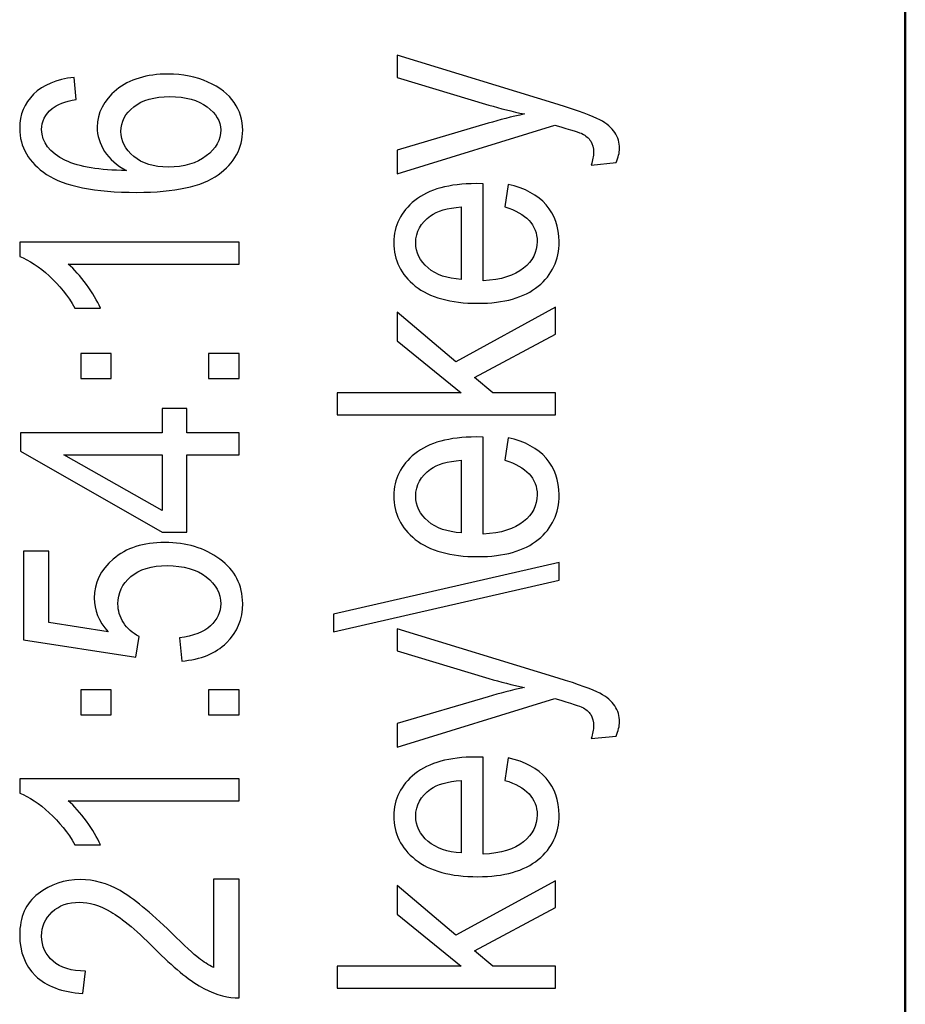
# Model space of a CAD drawing. Header units: centimetres. Extents: x -94 to 21, y -30 to 196.
# Tile 5 of 143: x -19.858 to -19.017, y -25.16 to -24.224. Entities that reach past the tile are written whole.
import ezdxf

# ---------------------------------------------------------------- set-up
doc = ezdxf.new("R2010")
doc.units = ezdxf.units.CM
doc.header["$MEASUREMENT"] = 0
doc.layers.add('Ebene 1', color=7, linetype='Continuous')

msp = doc.modelspace()

# ---------------------------------------------------------------- linework, layer by layer
at = {"layer": 'Ebene 1', "lineweight": 50}
msp.add_open_spline([(-19.01665, -29.18486), (-19.01665, -29.18486), (-19.01665, -0.48499), (-19.01665, -0.48499)], degree=3, dxfattribs=at)
at = {"layer": 'Ebene 1', "color": 136}
for points, knots in [([(-19.2913, -24.35967), (-19.2913, -24.35967), (-19.31506, -24.36199), (-19.31506, -24.36199), (-19.31352, -24.3574), (-19.31274, -24.35344), (-19.31274, -24.35015), (-19.31274, -24.34576), (-19.31366, -24.34209), (-19.31545, -24.33924), (-19.31723, -24.33639), (-19.32004, -24.33402), (-19.3238, -24.33214), (-19.32515, -24.33146), (-19.3337, -24.32876), (-19.34954, -24.32398), (-19.34954, -24.32398), (-19.49933, -24.37039), (-19.49933, -24.37039), (-19.49933, -24.37039), (-19.49933, -24.34788), (-19.49933, -24.34788), (-19.49933, -24.34788), (-19.41289, -24.32229), (-19.41289, -24.32229), (-19.40213, -24.3191), (-19.39063, -24.31616), (-19.37837, -24.31345), (-19.38996, -24.31109), (-19.4013, -24.30824), (-19.41236, -24.30495), (-19.41236, -24.30495), (-19.49933, -24.27864), (-19.49933, -24.27864), (-19.49933, -24.27864), (-19.49933, -24.25768), (-19.49933, -24.25768), (-19.49933, -24.25768), (-19.3464, -24.30452), (-19.3464, -24.30452), (-19.32665, -24.31065), (-19.31347, -24.31548), (-19.3068, -24.319), (-19.30019, -24.32253), (-19.29541, -24.32654), (-19.29251, -24.33103), (-19.28957, -24.33552), (-19.28812, -24.34059), (-19.28812, -24.34624), (-19.28812, -24.3502), (-19.28918, -24.35465), (-19.2913, -24.35967)], [0, 0, 0, 0, 0.058824, 0.058824, 0.058824, 0.117647, 0.117647, 0.117647, 0.176471, 0.176471, 0.176471, 0.235294, 0.235294, 0.235294, 0.294118, 0.294118, 0.294118, 0.352941, 0.352941, 0.352941, 0.411765, 0.411765, 0.411765, 0.470588, 0.470588, 0.470588, 0.529412, 0.529412, 0.529412, 0.588235, 0.588235, 0.588235, 0.647059, 0.647059, 0.647059, 0.705882, 0.705882, 0.705882, 0.764706, 0.764706, 0.764706, 0.823529, 0.823529, 0.823529, 0.882353, 0.882353, 0.882353, 0.941176, 0.941176, 0.941176, 1, 1, 1, 1]), ([(-19.80628, -24.27869), (-19.80628, -24.27869), (-19.80426, -24.29955), (-19.80426, -24.29955), (-19.81493, -24.30153), (-19.82256, -24.30443), (-19.8271, -24.30829), (-19.83371, -24.31384), (-19.837, -24.32051), (-19.837, -24.32833), (-19.837, -24.34045), (-19.82946, -24.3502), (-19.81435, -24.35755), (-19.80131, -24.36383), (-19.78204, -24.36702), (-19.75655, -24.36712), (-19.76567, -24.36234), (-19.77253, -24.3563), (-19.77721, -24.349), (-19.7819, -24.34171), (-19.78426, -24.33403), (-19.78426, -24.32592), (-19.78426, -24.31239), (-19.77813, -24.30066), (-19.76591, -24.29057), (-19.7537, -24.28052), (-19.73733, -24.2755), (-19.71685, -24.2755), (-19.703, -24.2755), (-19.69039, -24.27801), (-19.67914, -24.28308), (-19.66784, -24.28811), (-19.65954, -24.29462), (-19.65413, -24.30254), (-19.64877, -24.31046), (-19.64606, -24.3192), (-19.64606, -24.32872), (-19.64606, -24.34591), (-19.65379, -24.36007), (-19.66929, -24.37122), (-19.68474, -24.38237), (-19.71053, -24.38793), (-19.74665, -24.38793), (-19.78673, -24.38793), (-19.81531, -24.38223), (-19.83231, -24.37083), (-19.84936, -24.35944), (-19.85786, -24.3448), (-19.85786, -24.32703), (-19.85786, -24.31413), (-19.85346, -24.30332), (-19.84462, -24.29458), (-19.83584, -24.28588), (-19.82304, -24.28057), (-19.80628, -24.27869)], [0, 0, 0, 0, 0.055556, 0.055556, 0.055556, 0.111111, 0.111111, 0.111111, 0.166667, 0.166667, 0.166667, 0.222222, 0.222222, 0.222222, 0.277778, 0.277778, 0.277778, 0.333333, 0.333333, 0.333333, 0.388889, 0.388889, 0.388889, 0.444444, 0.444444, 0.444444, 0.5, 0.5, 0.5, 0.555556, 0.555556, 0.555556, 0.611111, 0.611111, 0.611111, 0.666667, 0.666667, 0.666667, 0.722222, 0.722222, 0.722222, 0.777778, 0.777778, 0.777778, 0.833333, 0.833333, 0.833333, 0.888889, 0.888889, 0.888889, 0.944444, 0.944444, 0.944444, 1, 1, 1, 1]), ([(-19.71676, -24.36388), (-19.70174, -24.36388), (-19.68972, -24.36036), (-19.68059, -24.35326), (-19.67146, -24.3462), (-19.66692, -24.33799), (-19.66692, -24.32862), (-19.66692, -24.32041), (-19.67122, -24.31312), (-19.67982, -24.30665), (-19.68841, -24.30018), (-19.70019, -24.29694), (-19.71521, -24.29694), (-19.72994, -24.29694), (-19.74138, -24.30013), (-19.7495, -24.30655), (-19.75761, -24.31297), (-19.76167, -24.3208), (-19.76167, -24.33007), (-19.76167, -24.3391), (-19.75761, -24.34702), (-19.74955, -24.35374), (-19.74148, -24.3605), (-19.73057, -24.36388), (-19.71676, -24.36388)], [0, 0, 0, 0, 0.125, 0.125, 0.125, 0.25, 0.25, 0.25, 0.375, 0.375, 0.375, 0.5, 0.5, 0.5, 0.625, 0.625, 0.625, 0.75, 0.75, 0.75, 0.875, 0.875, 0.875, 1, 1, 1, 1]), ([(-19.39706, -24.4018), (-19.39706, -24.4018), (-19.39387, -24.38036), (-19.39387, -24.38036), (-19.37788, -24.38394), (-19.36581, -24.39046), (-19.3577, -24.39982), (-19.34954, -24.40924), (-19.34548, -24.42088), (-19.34548, -24.43474), (-19.34548, -24.45222), (-19.3521, -24.46632), (-19.36538, -24.47714), (-19.37861, -24.48796), (-19.39773, -24.49337), (-19.42274, -24.49337), (-19.44868, -24.49337), (-19.46843, -24.48791), (-19.48209, -24.477), (-19.49571, -24.46607), (-19.50252, -24.45231), (-19.50252, -24.43556), (-19.50252, -24.41962), (-19.49585, -24.40629), (-19.48248, -24.39562), (-19.4691, -24.385), (-19.44974, -24.37964), (-19.42439, -24.37964), (-19.42439, -24.37964), (-19.41763, -24.37978), (-19.41763, -24.37978), (-19.41763, -24.37978), (-19.41763, -24.47193), (-19.41763, -24.47193), (-19.40068, -24.47106), (-19.38788, -24.46714), (-19.37929, -24.46014), (-19.37064, -24.45313), (-19.36634, -24.44463), (-19.36634, -24.43459), (-19.36634, -24.4189), (-19.37658, -24.40794), (-19.39706, -24.4018)], [0, 0, 0, 0, 0.071429, 0.071429, 0.071429, 0.142857, 0.142857, 0.142857, 0.214286, 0.214286, 0.214286, 0.285714, 0.285714, 0.285714, 0.357143, 0.357143, 0.357143, 0.428571, 0.428571, 0.428571, 0.5, 0.5, 0.5, 0.571429, 0.571429, 0.571429, 0.642857, 0.642857, 0.642857, 0.714286, 0.714286, 0.714286, 0.785714, 0.785714, 0.785714, 0.857143, 0.857143, 0.857143, 0.928571, 0.928571, 0.928571, 1, 1, 1, 1]), ([(-19.43849, -24.47067), (-19.43849, -24.47067), (-19.43849, -24.4018), (-19.43849, -24.4018), (-19.45152, -24.40277), (-19.46123, -24.40552), (-19.46765, -24.41016), (-19.47697, -24.41687), (-19.48166, -24.42542), (-19.48166, -24.4358), (-19.48166, -24.44517), (-19.47774, -24.45313), (-19.46997, -24.45975), (-19.4622, -24.46636), (-19.45172, -24.46999), (-19.43849, -24.47067)], [0, 0, 0, 0, 0.2, 0.2, 0.2, 0.4, 0.4, 0.4, 0.6, 0.6, 0.6, 0.8, 0.8, 0.8, 1, 1, 1, 1]), ([(-19.64954, -24.43527), (-19.64954, -24.43527), (-19.64954, -24.45613), (-19.64954, -24.45613), (-19.64954, -24.45613), (-19.81179, -24.45613), (-19.81179, -24.45613), (-19.80614, -24.46096), (-19.80034, -24.46738), (-19.79445, -24.47551), (-19.78856, -24.48362), (-19.78412, -24.49106), (-19.78108, -24.49786), (-19.78108, -24.49786), (-19.80541, -24.49786), (-19.80541, -24.49786), (-19.81208, -24.48637), (-19.82019, -24.47623), (-19.8298, -24.46738), (-19.83936, -24.4586), (-19.84873, -24.45237), (-19.85786, -24.44879), (-19.85786, -24.44879), (-19.85786, -24.43527), (-19.85786, -24.43527), (-19.85786, -24.43527), (-19.64954, -24.43527), (-19.64954, -24.43527)], [0, 0, 0, 0, 0.111111, 0.111111, 0.111111, 0.222222, 0.222222, 0.222222, 0.333333, 0.333333, 0.333333, 0.444444, 0.444444, 0.444444, 0.555556, 0.555556, 0.555556, 0.666667, 0.666667, 0.666667, 0.777778, 0.777778, 0.777778, 0.888889, 0.888889, 0.888889, 1, 1, 1, 1]), ([(-19.34896, -24.59929), (-19.34896, -24.59929), (-19.55641, -24.59929), (-19.55641, -24.59929), (-19.55641, -24.59929), (-19.55641, -24.57842), (-19.55641, -24.57842), (-19.55641, -24.57842), (-19.43858, -24.57842), (-19.43858, -24.57842), (-19.43858, -24.57842), (-19.49933, -24.52903), (-19.49933, -24.52903), (-19.49933, -24.52903), (-19.49933, -24.50184), (-19.49933, -24.50184), (-19.49933, -24.50184), (-19.44351, -24.54897), (-19.44351, -24.54897), (-19.44351, -24.54897), (-19.34896, -24.49716), (-19.34896, -24.49716), (-19.34896, -24.49716), (-19.34896, -24.52275), (-19.34896, -24.52275), (-19.34896, -24.52275), (-19.42584, -24.56389), (-19.42584, -24.56389), (-19.42584, -24.56389), (-19.4086, -24.57842), (-19.4086, -24.57842), (-19.4086, -24.57842), (-19.34896, -24.57842), (-19.34896, -24.57842), (-19.34896, -24.57842), (-19.34896, -24.59929), (-19.34896, -24.59929)], [0, 0, 0, 0, 0.083333, 0.083333, 0.083333, 0.166667, 0.166667, 0.166667, 0.25, 0.25, 0.25, 0.333333, 0.333333, 0.333333, 0.416667, 0.416667, 0.416667, 0.5, 0.5, 0.5, 0.583333, 0.583333, 0.583333, 0.666667, 0.666667, 0.666667, 0.75, 0.75, 0.75, 0.833333, 0.833333, 0.833333, 0.916667, 0.916667, 0.916667, 1, 1, 1, 1]), ([(-19.77094, -24.56482), (-19.77094, -24.56482), (-19.79991, -24.56482), (-19.79991, -24.56482), (-19.79991, -24.56482), (-19.79991, -24.54106), (-19.79991, -24.54106), (-19.79991, -24.54106), (-19.77094, -24.54106), (-19.77094, -24.54106), (-19.77094, -24.54106), (-19.77094, -24.56482), (-19.77094, -24.56482)], [0, 0, 0, 0, 0.25, 0.25, 0.25, 0.5, 0.5, 0.5, 0.75, 0.75, 0.75, 1, 1, 1, 1]), ([(-19.64954, -24.56482), (-19.64954, -24.56482), (-19.67851, -24.56482), (-19.67851, -24.56482), (-19.67851, -24.56482), (-19.67851, -24.54106), (-19.67851, -24.54106), (-19.67851, -24.54106), (-19.64954, -24.54106), (-19.64954, -24.54106), (-19.64954, -24.54106), (-19.64954, -24.56482), (-19.64954, -24.56482)], [0, 0, 0, 0, 0.25, 0.25, 0.25, 0.5, 0.5, 0.5, 0.75, 0.75, 0.75, 1, 1, 1, 1]), ([(-19.64954, -24.63738), (-19.64954, -24.63738), (-19.69908, -24.63738), (-19.69908, -24.63738), (-19.69908, -24.63738), (-19.69908, -24.71098), (-19.69908, -24.71098), (-19.69908, -24.71098), (-19.72255, -24.71098), (-19.72255, -24.71098), (-19.72255, -24.71098), (-19.85699, -24.63395), (-19.85699, -24.63395), (-19.85699, -24.63395), (-19.85699, -24.61652), (-19.85699, -24.61652), (-19.85699, -24.61652), (-19.72255, -24.61652), (-19.72255, -24.61652), (-19.72255, -24.61652), (-19.72255, -24.59334), (-19.72255, -24.59334), (-19.72255, -24.59334), (-19.69908, -24.59334), (-19.69908, -24.59334), (-19.69908, -24.59334), (-19.69908, -24.61652), (-19.69908, -24.61652), (-19.69908, -24.61652), (-19.64954, -24.61652), (-19.64954, -24.61652), (-19.64954, -24.61652), (-19.64954, -24.63738), (-19.64954, -24.63738)], [0, 0, 0, 0, 0.090909, 0.090909, 0.090909, 0.181818, 0.181818, 0.181818, 0.272727, 0.272727, 0.272727, 0.363636, 0.363636, 0.363636, 0.454545, 0.454545, 0.454545, 0.545455, 0.545455, 0.545455, 0.636364, 0.636364, 0.636364, 0.727273, 0.727273, 0.727273, 0.818182, 0.818182, 0.818182, 0.909091, 0.909091, 0.909091, 1, 1, 1, 1]), ([(-19.39706, -24.64258), (-19.39706, -24.64258), (-19.39387, -24.62114), (-19.39387, -24.62114), (-19.37788, -24.62472), (-19.36581, -24.63124), (-19.3577, -24.6406), (-19.34954, -24.65002), (-19.34548, -24.66166), (-19.34548, -24.67552), (-19.34548, -24.693), (-19.3521, -24.70711), (-19.36538, -24.71792), (-19.37861, -24.72874), (-19.39773, -24.73415), (-19.42274, -24.73415), (-19.44868, -24.73415), (-19.46843, -24.72869), (-19.48209, -24.71778), (-19.49571, -24.70686), (-19.50252, -24.69309), (-19.50252, -24.67634), (-19.50252, -24.6604), (-19.49585, -24.64707), (-19.48248, -24.6364), (-19.4691, -24.62578), (-19.44974, -24.62042), (-19.42439, -24.62042), (-19.42439, -24.62042), (-19.41763, -24.62056), (-19.41763, -24.62056), (-19.41763, -24.62056), (-19.41763, -24.71271), (-19.41763, -24.71271), (-19.40068, -24.71184), (-19.38788, -24.70793), (-19.37929, -24.70092), (-19.37064, -24.69391), (-19.36634, -24.68541), (-19.36634, -24.67537), (-19.36634, -24.65968), (-19.37658, -24.64872), (-19.39706, -24.64258)], [0, 0, 0, 0, 0.071429, 0.071429, 0.071429, 0.142857, 0.142857, 0.142857, 0.214286, 0.214286, 0.214286, 0.285714, 0.285714, 0.285714, 0.357143, 0.357143, 0.357143, 0.428571, 0.428571, 0.428571, 0.5, 0.5, 0.5, 0.571429, 0.571429, 0.571429, 0.642857, 0.642857, 0.642857, 0.714286, 0.714286, 0.714286, 0.785714, 0.785714, 0.785714, 0.857143, 0.857143, 0.857143, 0.928571, 0.928571, 0.928571, 1, 1, 1, 1]), ([(-19.72255, -24.63738), (-19.72255, -24.63738), (-19.81609, -24.63738), (-19.81609, -24.63738), (-19.81609, -24.63738), (-19.72255, -24.69031), (-19.72255, -24.69031), (-19.72255, -24.69031), (-19.72255, -24.63738), (-19.72255, -24.63738)], [0, 0, 0, 0, 0.333333, 0.333333, 0.333333, 0.666667, 0.666667, 0.666667, 1, 1, 1, 1]), ([(-19.43849, -24.71145), (-19.43849, -24.71145), (-19.43849, -24.64258), (-19.43849, -24.64258), (-19.45152, -24.64355), (-19.46123, -24.6463), (-19.46765, -24.65094), (-19.47697, -24.65765), (-19.48166, -24.6662), (-19.48166, -24.67658), (-19.48166, -24.68595), (-19.47774, -24.69391), (-19.46997, -24.70053), (-19.4622, -24.70715), (-19.45172, -24.71078), (-19.43849, -24.71145)], [0, 0, 0, 0, 0.2, 0.2, 0.2, 0.4, 0.4, 0.4, 0.6, 0.6, 0.6, 0.8, 0.8, 0.8, 1, 1, 1, 1]), ([(-19.70401, -24.83341), (-19.70401, -24.83341), (-19.70604, -24.81138), (-19.70604, -24.81138), (-19.69285, -24.80969), (-19.68305, -24.80583), (-19.67658, -24.79989), (-19.67016, -24.7939), (-19.66692, -24.78695), (-19.66692, -24.77903), (-19.66692, -24.76913), (-19.67146, -24.76063), (-19.68059, -24.75343), (-19.68967, -24.74629), (-19.70213, -24.74271), (-19.71787, -24.74271), (-19.73269, -24.74271), (-19.74419, -24.74619), (-19.75235, -24.7531), (-19.76051, -24.76), (-19.76456, -24.76869), (-19.76456, -24.77912), (-19.76456, -24.78545), (-19.76278, -24.79134), (-19.75925, -24.79684), (-19.75573, -24.8024), (-19.75085, -24.80674), (-19.74452, -24.80993), (-19.74452, -24.80993), (-19.74766, -24.82964), (-19.74766, -24.82964), (-19.74766, -24.82964), (-19.85438, -24.81312), (-19.85438, -24.81312), (-19.85438, -24.81312), (-19.85438, -24.72881), (-19.85438, -24.72881), (-19.85438, -24.72881), (-19.83004, -24.72881), (-19.83004, -24.72881), (-19.83004, -24.72881), (-19.83004, -24.79665), (-19.83004, -24.79665), (-19.83004, -24.79665), (-19.77393, -24.80563), (-19.77393, -24.80563), (-19.78277, -24.79554), (-19.78716, -24.78487), (-19.78716, -24.77357), (-19.78716, -24.75932), (-19.78108, -24.74696), (-19.76896, -24.73644), (-19.75684, -24.72596), (-19.74052, -24.72069), (-19.71994, -24.72069), (-19.69966, -24.72069), (-19.68228, -24.72596), (-19.66779, -24.73648), (-19.65331, -24.74696), (-19.64606, -24.76111), (-19.64606, -24.77883), (-19.64606, -24.79351), (-19.65118, -24.80592), (-19.66142, -24.81606), (-19.6717, -24.82621), (-19.68585, -24.83201), (-19.70401, -24.83341)], [0, 0, 0, 0, 0.045455, 0.045455, 0.045455, 0.090909, 0.090909, 0.090909, 0.136364, 0.136364, 0.136364, 0.181818, 0.181818, 0.181818, 0.227273, 0.227273, 0.227273, 0.272727, 0.272727, 0.272727, 0.318182, 0.318182, 0.318182, 0.363636, 0.363636, 0.363636, 0.409091, 0.409091, 0.409091, 0.454545, 0.454545, 0.454545, 0.5, 0.5, 0.5, 0.545455, 0.545455, 0.545455, 0.590909, 0.590909, 0.590909, 0.636364, 0.636364, 0.636364, 0.681818, 0.681818, 0.681818, 0.727273, 0.727273, 0.727273, 0.772727, 0.772727, 0.772727, 0.818182, 0.818182, 0.818182, 0.863636, 0.863636, 0.863636, 0.909091, 0.909091, 0.909091, 0.954545, 0.954545, 0.954545, 1, 1, 1, 1]), ([(-19.34548, -24.7566), (-19.34548, -24.7566), (-19.55988, -24.80571), (-19.55988, -24.80571), (-19.55988, -24.80571), (-19.55988, -24.78876), (-19.55988, -24.78876), (-19.55988, -24.78876), (-19.34548, -24.73965), (-19.34548, -24.73965), (-19.34548, -24.73965), (-19.34548, -24.7566), (-19.34548, -24.7566)], [0, 0, 0, 0, 0.25, 0.25, 0.25, 0.5, 0.5, 0.5, 0.75, 0.75, 0.75, 1, 1, 1, 1]), ([(-19.2913, -24.90468), (-19.2913, -24.90468), (-19.31506, -24.907), (-19.31506, -24.907), (-19.31352, -24.90241), (-19.31274, -24.89845), (-19.31274, -24.89517), (-19.31274, -24.89078), (-19.31366, -24.88711), (-19.31545, -24.88426), (-19.31723, -24.88141), (-19.32004, -24.87904), (-19.3238, -24.87716), (-19.32515, -24.87648), (-19.3337, -24.87378), (-19.34954, -24.869), (-19.34954, -24.869), (-19.49933, -24.9154), (-19.49933, -24.9154), (-19.49933, -24.9154), (-19.49933, -24.8929), (-19.49933, -24.8929), (-19.49933, -24.8929), (-19.41289, -24.86731), (-19.41289, -24.86731), (-19.40213, -24.86412), (-19.39063, -24.86118), (-19.37837, -24.85847), (-19.38996, -24.85611), (-19.4013, -24.85326), (-19.41236, -24.84997), (-19.41236, -24.84997), (-19.49933, -24.82366), (-19.49933, -24.82366), (-19.49933, -24.82366), (-19.49933, -24.80269), (-19.49933, -24.80269), (-19.49933, -24.80269), (-19.3464, -24.84954), (-19.3464, -24.84954), (-19.32665, -24.85567), (-19.31347, -24.8605), (-19.3068, -24.86402), (-19.30019, -24.86755), (-19.29541, -24.87156), (-19.29251, -24.87605), (-19.28957, -24.88054), (-19.28812, -24.88561), (-19.28812, -24.89126), (-19.28812, -24.89522), (-19.28918, -24.89966), (-19.2913, -24.90468)], [0, 0, 0, 0, 0.058824, 0.058824, 0.058824, 0.117647, 0.117647, 0.117647, 0.176471, 0.176471, 0.176471, 0.235294, 0.235294, 0.235294, 0.294118, 0.294118, 0.294118, 0.352941, 0.352941, 0.352941, 0.411765, 0.411765, 0.411765, 0.470588, 0.470588, 0.470588, 0.529412, 0.529412, 0.529412, 0.588235, 0.588235, 0.588235, 0.647059, 0.647059, 0.647059, 0.705882, 0.705882, 0.705882, 0.764706, 0.764706, 0.764706, 0.823529, 0.823529, 0.823529, 0.882353, 0.882353, 0.882353, 0.941176, 0.941176, 0.941176, 1, 1, 1, 1]), ([(-19.77094, -24.88443), (-19.77094, -24.88443), (-19.79991, -24.88443), (-19.79991, -24.88443), (-19.79991, -24.88443), (-19.79991, -24.86067), (-19.79991, -24.86067), (-19.79991, -24.86067), (-19.77094, -24.86067), (-19.77094, -24.86067), (-19.77094, -24.86067), (-19.77094, -24.88443), (-19.77094, -24.88443)], [0, 0, 0, 0, 0.25, 0.25, 0.25, 0.5, 0.5, 0.5, 0.75, 0.75, 0.75, 1, 1, 1, 1]), ([(-19.64954, -24.88443), (-19.64954, -24.88443), (-19.67851, -24.88443), (-19.67851, -24.88443), (-19.67851, -24.88443), (-19.67851, -24.86067), (-19.67851, -24.86067), (-19.67851, -24.86067), (-19.64954, -24.86067), (-19.64954, -24.86067), (-19.64954, -24.86067), (-19.64954, -24.88443), (-19.64954, -24.88443)], [0, 0, 0, 0, 0.25, 0.25, 0.25, 0.5, 0.5, 0.5, 0.75, 0.75, 0.75, 1, 1, 1, 1]), ([(-19.39706, -24.94682), (-19.39706, -24.94682), (-19.39387, -24.92537), (-19.39387, -24.92537), (-19.37788, -24.92895), (-19.36581, -24.93547), (-19.3577, -24.94484), (-19.34954, -24.95426), (-19.34548, -24.9659), (-19.34548, -24.97976), (-19.34548, -24.99724), (-19.3521, -25.01134), (-19.36538, -25.02215), (-19.37861, -25.03297), (-19.39773, -25.03838), (-19.42274, -25.03838), (-19.44868, -25.03838), (-19.46843, -25.03292), (-19.48209, -25.02201), (-19.49571, -25.01109), (-19.50252, -24.99733), (-19.50252, -24.98058), (-19.50252, -24.96464), (-19.49585, -24.95131), (-19.48248, -24.94064), (-19.4691, -24.93001), (-19.44974, -24.92465), (-19.42439, -24.92465), (-19.42439, -24.92465), (-19.41763, -24.92479), (-19.41763, -24.92479), (-19.41763, -24.92479), (-19.41763, -25.01694), (-19.41763, -25.01694), (-19.40068, -25.01607), (-19.38788, -25.01216), (-19.37929, -25.00516), (-19.37064, -24.99815), (-19.36634, -24.98965), (-19.36634, -24.97961), (-19.36634, -24.96392), (-19.37658, -24.95296), (-19.39706, -24.94682)], [0, 0, 0, 0, 0.071429, 0.071429, 0.071429, 0.142857, 0.142857, 0.142857, 0.214286, 0.214286, 0.214286, 0.285714, 0.285714, 0.285714, 0.357143, 0.357143, 0.357143, 0.428571, 0.428571, 0.428571, 0.5, 0.5, 0.5, 0.571429, 0.571429, 0.571429, 0.642857, 0.642857, 0.642857, 0.714286, 0.714286, 0.714286, 0.785714, 0.785714, 0.785714, 0.857143, 0.857143, 0.857143, 0.928571, 0.928571, 0.928571, 1, 1, 1, 1]), ([(-19.64954, -24.9454), (-19.64954, -24.9454), (-19.64954, -24.96626), (-19.64954, -24.96626), (-19.64954, -24.96626), (-19.81179, -24.96626), (-19.81179, -24.96626), (-19.80614, -24.97109), (-19.80034, -24.97751), (-19.79445, -24.98563), (-19.78856, -24.99374), (-19.78412, -25.00118), (-19.78108, -25.00798), (-19.78108, -25.00798), (-19.80541, -25.00798), (-19.80541, -25.00798), (-19.81208, -24.99649), (-19.82019, -24.98635), (-19.8298, -24.97751), (-19.83936, -24.96873), (-19.84873, -24.9625), (-19.85786, -24.95892), (-19.85786, -24.95892), (-19.85786, -24.9454), (-19.85786, -24.9454), (-19.85786, -24.9454), (-19.64954, -24.9454), (-19.64954, -24.9454)], [0, 0, 0, 0, 0.111111, 0.111111, 0.111111, 0.222222, 0.222222, 0.222222, 0.333333, 0.333333, 0.333333, 0.444444, 0.444444, 0.444444, 0.555556, 0.555556, 0.555556, 0.666667, 0.666667, 0.666667, 0.777778, 0.777778, 0.777778, 0.888889, 0.888889, 0.888889, 1, 1, 1, 1]), ([(-19.43849, -25.01568), (-19.43849, -25.01568), (-19.43849, -24.94682), (-19.43849, -24.94682), (-19.45152, -24.94779), (-19.46123, -24.95054), (-19.46765, -24.95518), (-19.47697, -24.96189), (-19.48166, -24.97044), (-19.48166, -24.98082), (-19.48166, -24.99019), (-19.47774, -24.99815), (-19.46997, -25.00477), (-19.4622, -25.01138), (-19.45172, -25.01501), (-19.43849, -25.01568)], [0, 0, 0, 0, 0.2, 0.2, 0.2, 0.4, 0.4, 0.4, 0.6, 0.6, 0.6, 0.8, 0.8, 0.8, 1, 1, 1, 1]), ([(-19.67388, -25.04084), (-19.67388, -25.04084), (-19.64954, -25.04084), (-19.64954, -25.04084), (-19.64954, -25.04084), (-19.64954, -25.15356), (-19.64954, -25.15356), (-19.65944, -25.15385), (-19.67055, -25.15085), (-19.68281, -25.14457), (-19.69503, -25.1383), (-19.70951, -25.12676), (-19.72622, -25.11005), (-19.74568, -25.09049), (-19.76075, -25.0777), (-19.77137, -25.07166), (-19.78204, -25.06562), (-19.79194, -25.06258), (-19.80112, -25.06258), (-19.81169, -25.06258), (-19.82034, -25.06567), (-19.827, -25.07185), (-19.83366, -25.07803), (-19.837, -25.08566), (-19.837, -25.09474), (-19.837, -25.1045), (-19.83342, -25.11246), (-19.82623, -25.11869), (-19.81903, -25.12492), (-19.8087, -25.12806), (-19.79527, -25.12806), (-19.79527, -25.12806), (-19.79788, -25.1495), (-19.79788, -25.1495), (-19.81778, -25.148), (-19.83275, -25.14235), (-19.84279, -25.13255), (-19.85283, -25.1228), (-19.85786, -25.10995), (-19.85786, -25.09397), (-19.85786, -25.07658), (-19.85201, -25.06345), (-19.84033, -25.05451), (-19.82859, -25.04557), (-19.81531, -25.04113), (-19.80039, -25.04113), (-19.78721, -25.04113), (-19.77456, -25.04461), (-19.76244, -25.05161), (-19.75027, -25.05862), (-19.73409, -25.07195), (-19.71386, -25.09151), (-19.70111, -25.10401), (-19.69242, -25.11208), (-19.68778, -25.1157), (-19.68315, -25.11937), (-19.67851, -25.12231), (-19.67388, -25.12458), (-19.67388, -25.12458), (-19.67388, -25.04084), (-19.67388, -25.04084)], [0, 0, 0, 0, 0.05, 0.05, 0.05, 0.1, 0.1, 0.1, 0.15, 0.15, 0.15, 0.2, 0.2, 0.2, 0.25, 0.25, 0.25, 0.3, 0.3, 0.3, 0.35, 0.35, 0.35, 0.4, 0.4, 0.4, 0.45, 0.45, 0.45, 0.5, 0.5, 0.5, 0.55, 0.55, 0.55, 0.6, 0.6, 0.6, 0.65, 0.65, 0.65, 0.7, 0.7, 0.7, 0.75, 0.75, 0.75, 0.8, 0.8, 0.8, 0.85, 0.85, 0.85, 0.9, 0.9, 0.9, 0.95, 0.95, 0.95, 1, 1, 1, 1]), ([(-19.34896, -25.1443), (-19.34896, -25.1443), (-19.55641, -25.1443), (-19.55641, -25.1443), (-19.55641, -25.1443), (-19.55641, -25.12344), (-19.55641, -25.12344), (-19.55641, -25.12344), (-19.43858, -25.12344), (-19.43858, -25.12344), (-19.43858, -25.12344), (-19.49933, -25.07405), (-19.49933, -25.07405), (-19.49933, -25.07405), (-19.49933, -25.04685), (-19.49933, -25.04685), (-19.49933, -25.04685), (-19.44351, -25.09399), (-19.44351, -25.09399), (-19.44351, -25.09399), (-19.34896, -25.04217), (-19.34896, -25.04217), (-19.34896, -25.04217), (-19.34896, -25.06777), (-19.34896, -25.06777), (-19.34896, -25.06777), (-19.42584, -25.10891), (-19.42584, -25.10891), (-19.42584, -25.10891), (-19.4086, -25.12344), (-19.4086, -25.12344), (-19.4086, -25.12344), (-19.34896, -25.12344), (-19.34896, -25.12344), (-19.34896, -25.12344), (-19.34896, -25.1443), (-19.34896, -25.1443)], [0, 0, 0, 0, 0.083333, 0.083333, 0.083333, 0.166667, 0.166667, 0.166667, 0.25, 0.25, 0.25, 0.333333, 0.333333, 0.333333, 0.416667, 0.416667, 0.416667, 0.5, 0.5, 0.5, 0.583333, 0.583333, 0.583333, 0.666667, 0.666667, 0.666667, 0.75, 0.75, 0.75, 0.833333, 0.833333, 0.833333, 0.916667, 0.916667, 0.916667, 1, 1, 1, 1])]:
    msp.add_open_spline(points, degree=3, knots=knots, dxfattribs=at)

doc.saveas('drawing.dxf')
